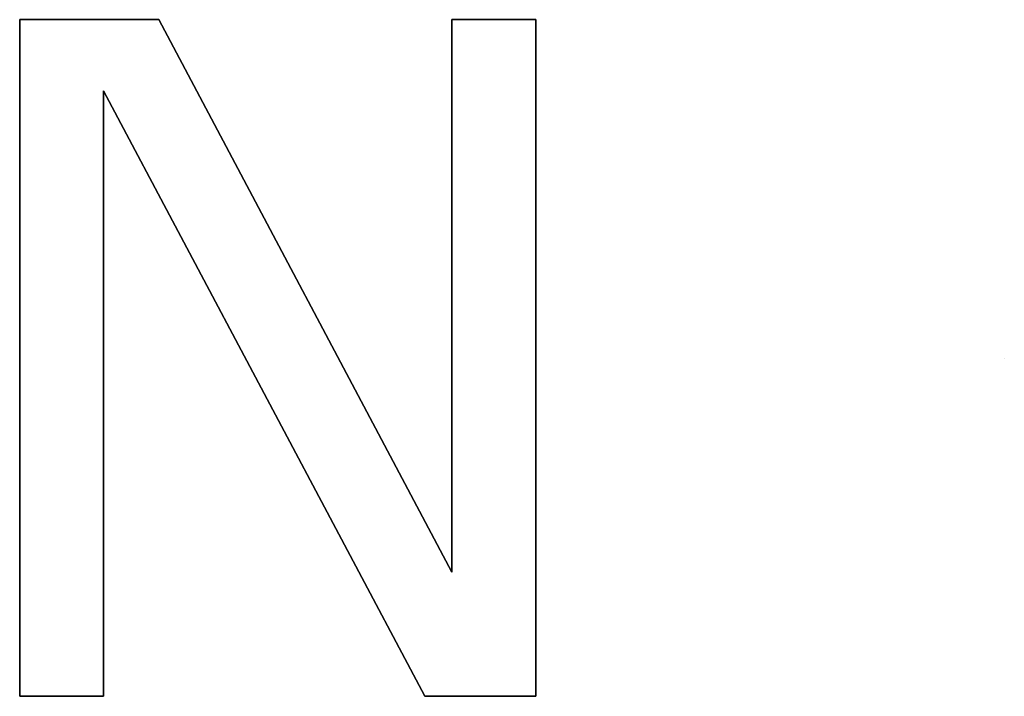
# Model space of a CAD drawing. Extents: x -3.81 to 3.81, y -1.89 to 1.9.
# Tile 106 of 149: x 0.05 to 0.21, y 1.16 to 1.27. Entities that reach past the tile are written whole.
import ezdxf

# ---------------------------------------------------------------- set-up
doc = ezdxf.new("R2010")
doc.units = 0
doc.layers.get('0').update_dxf_attribs({"linetype": 'CONTINUOUS'})

# ---------------------------------------------------------------- blocks, each defined once
blk = doc.blocks.new('*U1')
at = {"extrusion": (1, 0, 0)}
for p, q in [((0.05306, 1.16272, 4.21), (0.05306, 1.26772, 4.21)), ((0.05306, 1.26772, 4.21), (0.05306, 1.26772, 4.2098)), ((0.05306, 1.26772, 4.2098), (0.05306, 1.16272, 4.2098)), ((0.12008, 1.182, 4.21), (0.12008, 1.26772, 4.21)), ((0.12008, 1.26772, 4.21), (0.12008, 1.26772, 4.2098)), ((0.12008, 1.26772, 4.2098), (0.12008, 1.182, 4.2098)), ((0.12008, 1.182, 4.21), (0.12008, 1.182, 4.2098)), ((0.05306, 1.16272, 4.21), (0.05306, 1.16272, 4.2098))]:
    blk.add_line(p, q, dxfattribs=at)
at = {"extrusion": (0, -1, 0)}
for p, q in [((0.05306, 1.26772, 4.21), (0.07466, 1.26772, 4.21)), ((0.05306, 1.26772, 4.21), (0.05306, 1.26772, 4.2098)), ((0.07466, 1.26772, 4.2098), (0.05306, 1.26772, 4.2098)), ((0.07466, 1.26772, 4.21), (0.07466, 1.26772, 4.2098)), ((0.12008, 1.26772, 4.21), (0.13311, 1.26772, 4.21)), ((0.12008, 1.26772, 4.21), (0.12008, 1.26772, 4.2098)), ((0.13311, 1.26772, 4.2098), (0.12008, 1.26772, 4.2098)), ((0.13311, 1.26772, 4.21), (0.13311, 1.26772, 4.2098))]:
    blk.add_line(p, q, dxfattribs=at)
for p, q in [((0.07466, 1.26772, 4.2098), (0.05306, 1.26772, 4.2098)), ((0.05306, 1.26772, 4.2098), (0.05306, 1.16272, 4.2098)), ((0.05306, 1.26772, 4.21), (0.07466, 1.26772, 4.21)), ((0.05306, 1.16272, 4.21), (0.05306, 1.26772, 4.21)), ((0.12008, 1.182, 4.2098), (0.07466, 1.26772, 4.2098)), ((0.07466, 1.26772, 4.21), (0.12008, 1.182, 4.21)), ((0.13311, 1.26772, 4.2098), (0.12008, 1.26772, 4.2098)), ((0.12008, 1.26772, 4.2098), (0.12008, 1.182, 4.2098)), ((0.12008, 1.26772, 4.21), (0.13311, 1.26772, 4.21)), ((0.12008, 1.182, 4.21), (0.12008, 1.26772, 4.21)), ((0.13311, 1.16272, 4.2098), (0.13311, 1.26772, 4.2098)), ((0.13311, 1.26772, 4.21), (0.13311, 1.16272, 4.21)), ((0.06608, 1.25666, 4.2098), (0.11588, 1.16272, 4.2098)), ((0.06608, 1.16272, 4.2098), (0.06608, 1.25666, 4.2098)), ((0.11588, 1.16272, 4.21), (0.06608, 1.25666, 4.21)), ((0.06608, 1.25666, 4.21), (0.06608, 1.16272, 4.21)), ((0.2058, 1.21509, 4.21), (0.2058, 1.21509, 4.2098)), ((0.2058, 1.21509, 4.21), (0.2058, 1.21509, 4.2098)), ((0.05306, 1.16272, 4.2098), (0.06608, 1.16272, 4.2098)), ((0.06608, 1.16272, 4.21), (0.05306, 1.16272, 4.21)), ((0.11588, 1.16272, 4.2098), (0.13311, 1.16272, 4.2098)), ((0.13311, 1.16272, 4.21), (0.11588, 1.16272, 4.21))]:
    blk.add_line(p, q)
at = {"extrusion": (-0.883573, -0.468294, 0)}
for p, q in [((0.07466, 1.26772, 4.21), (0.12008, 1.182, 4.21)), ((0.07466, 1.26772, 4.21), (0.07466, 1.26772, 4.2098)), ((0.12008, 1.182, 4.2098), (0.07466, 1.26772, 4.2098)), ((0.12008, 1.182, 4.21), (0.12008, 1.182, 4.2098))]:
    blk.add_line(p, q, dxfattribs=at)
at = {"extrusion": (-1, 0, 0)}
for p, q in [((0.13311, 1.26772, 4.21), (0.13311, 1.16272, 4.21)), ((0.13311, 1.26772, 4.21), (0.13311, 1.26772, 4.2098)), ((0.13311, 1.16272, 4.2098), (0.13311, 1.26772, 4.2098)), ((0.06608, 1.25666, 4.21), (0.06608, 1.16272, 4.21)), ((0.06608, 1.25666, 4.21), (0.06608, 1.25666, 4.2098)), ((0.06608, 1.16272, 4.2098), (0.06608, 1.25666, 4.2098)), ((0.06608, 1.16272, 4.21), (0.06608, 1.16272, 4.2098)), ((0.13311, 1.16272, 4.21), (0.13311, 1.16272, 4.2098))]:
    blk.add_line(p, q, dxfattribs=at)
at = {"extrusion": (0.883533, 0.468369, 0)}
for p, q in [((0.11588, 1.16272, 4.21), (0.06608, 1.25666, 4.21)), ((0.06608, 1.25666, 4.21), (0.06608, 1.25666, 4.2098)), ((0.06608, 1.25666, 4.2098), (0.11588, 1.16272, 4.2098)), ((0.11588, 1.16272, 4.21), (0.11588, 1.16272, 4.2098))]:
    blk.add_line(p, q, dxfattribs=at)
at = {"extrusion": (0, 1, 0)}
for p, q in [((0.06608, 1.16272, 4.21), (0.05306, 1.16272, 4.21)), ((0.05306, 1.16272, 4.21), (0.05306, 1.16272, 4.2098)), ((0.05306, 1.16272, 4.2098), (0.06608, 1.16272, 4.2098)), ((0.06608, 1.16272, 4.21), (0.06608, 1.16272, 4.2098)), ((0.13311, 1.16272, 4.21), (0.11588, 1.16272, 4.21)), ((0.11588, 1.16272, 4.21), (0.11588, 1.16272, 4.2098)), ((0.11588, 1.16272, 4.2098), (0.13311, 1.16272, 4.2098)), ((0.13311, 1.16272, 4.21), (0.13311, 1.16272, 4.2098))]:
    blk.add_line(p, q, dxfattribs=at)

msp = doc.modelspace()

# ---------------------------------------------------------------- block references
msp.add_blockref('*U1', (0, 0))

doc.saveas('drawing.dxf')
